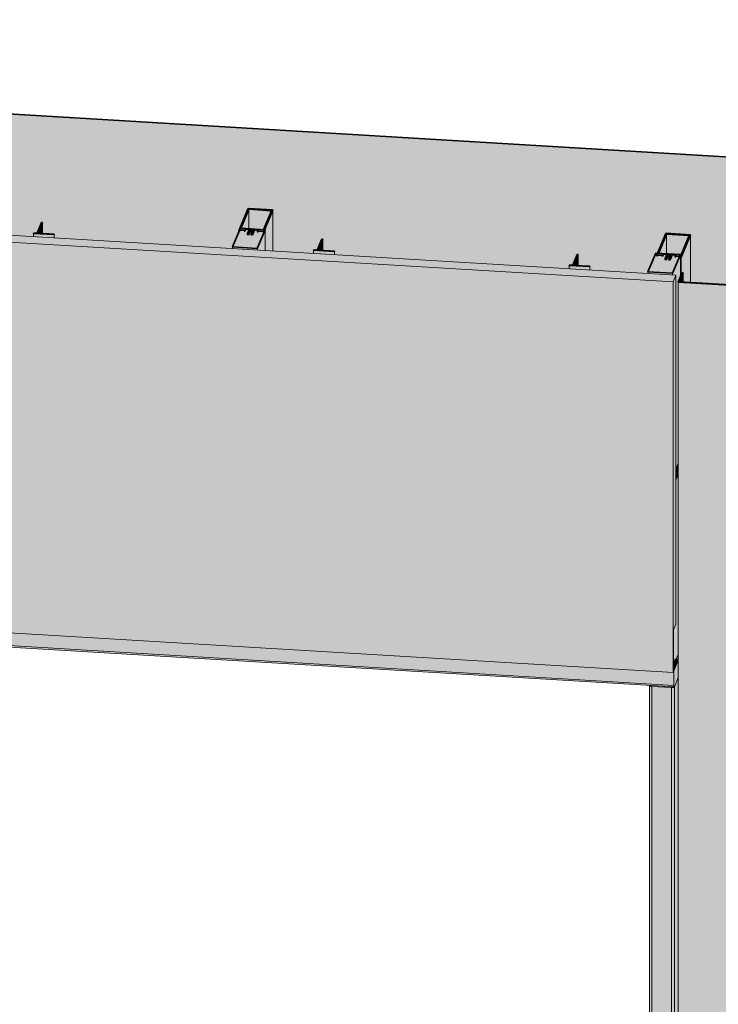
# Model space of a CAD drawing. Header units: millimetres. Extents: x -4452149 to -4396614, y -3148133 to 7538.
# Tile 8 of 22: x -4406331 to -4404935, y -3141348 to -3139382. Entities that reach past the tile are written whole.
import ezdxf

# ---------------------------------------------------------------- set-up
doc = ezdxf.new("R2010")
doc.units = ezdxf.units.MM
for name, color, linetype, lineweight in [('Импосты витража', 7, 'Continuous', 18), ('Обобщенные модели', 7, 'Continuous', 18), ('Панели витража', 7, 'Continuous', 18)]:
    doc.layers.add(name, color=color, linetype=linetype, lineweight=lineweight)

# ---------------------------------------------------------------- blocks, each defined once
blk = doc.blocks.new('Корп2_Кассета выпуклая - Корп2_Кассета выпуклая_Цвет DESIGN D2-21037052-Фрагмент 1_ Витраж 1 этаж')
at = {"layer": 'Обобщенные модели', "true_color": 0xf7fbf5}
for points in [[(-4550689.9, -3139937.4), (-4550298.3, -3139917.8), (-4550154.6, -3139910.6), (-4550161.2, -3139891.9), (-4550163.1, -3139892), (-4550156.8, -3139910), (-4550689.9, -3139936.7), (-4551221, -3139904.9), (-4551213.5, -3139887), (-4551215.6, -3139887), (-4551223.3, -3139905.6), (-4550779.3, -3139932.1)], [(-4551213.5, -3139905.4), (-4551213.5, -3139887), (-4551221, -3139904.9)], [(-4550689.9, -3142536.7), (-4550689.9, -3139937.4), (-4551223.3, -3139905.6), (-4551223.3, -3142504.8), (-4550728.5, -3142534.4)]]:
    blk.add_hatch(color=7, dxfattribs=at).paths.add_polyline_path(points)
at = {"layer": 'Обобщенные модели', "lineweight": 35}
for p, q in [((-4551215.5, -3139886.9), (-4551223.3, -3139905.6)), ((-4551221, -3139904.9), (-4551213.5, -3139887)), ((-4551213.5, -3139887), (-4551215.5, -3139886.9)), ((-4551223.3, -3139905.6), (-4550689.9, -3139937.4)), ((-4550689.9, -3139936.7), (-4551221, -3139904.9))]:
    blk.add_line(p, q, dxfattribs=at)
at = {"layer": 'Обобщенные модели'}
for p, q in [((-4551213.5, -3139887), (-4551213.5, -3139905.4)), ((-4551223.3, -3142504.8), (-4551223.3, -3139905.6))]:
    blk.add_line(p, q, dxfattribs=at)
blk = doc.blocks.new('Прямоугольный импост - 50х100-21030919-Фрагмент 1_ Витраж 1 этаж')
at = {"layer": 'Импосты витража', "true_color": 0x373f43}
for points in [[(-4552064.3, -3139838.5), (-4552048.6, -3139801.1), (-4552098, -3139798.1), (-4552113.6, -3139835.5), (-4552069.5, -3139838.1)], [(-4552048.6, -3139842.8), (-4552048.6, -3139801.1), (-4552064.3, -3139838.5), (-4552064.3, -3139841.9), (-4552051.8, -3139842.6)], [(-4552064.3, -3139841.9), (-4552064.3, -3139838.5), (-4552113.6, -3139835.5), (-4552113.6, -3139839), (-4552078.4, -3139841.1)]]:
    blk.add_hatch(color=149, dxfattribs=at).paths.add_polyline_path(points)
at = {"layer": 'Импосты витража', "lineweight": 35}
for p, q in [((-4552098, -3139798.1), (-4552113.6, -3139835.5)), ((-4552048.6, -3139801.1), (-4552098, -3139798.1)), ((-4552064.3, -3139838.5), (-4552048.6, -3139801.1)), ((-4552113.6, -3139835.5), (-4552064.3, -3139838.5))]:
    blk.add_line(p, q, dxfattribs=at)
at = {"layer": 'Импосты витража'}
for p, q in [((-4552048.6, -3139801.1), (-4552048.6, -3139842.8)), ((-4552113.6, -3139835.5), (-4552113.6, -3139839)), ((-4552064.3, -3139838.5), (-4552064.3, -3139841.9))]:
    blk.add_line(p, q, dxfattribs=at)
blk = doc.blocks.new('Прямоугольный импост - 50х100-21030907-Фрагмент 1_ Витраж 1 этаж')
at = {"layer": 'Импосты витража', "true_color": 0x373f43}
for points in [[(-4551234.5, -3139888), (-4551218.9, -3139850.7), (-4551268.5, -3139848), (-4551283.9, -3139885.1), (-4551235.2, -3139888)], [(-4551227.8, -3140278.5), (-4551223.3, -3140267.8), (-4551223, -3139904.8), (-4551220.6, -3139899), (-4551220.6, -3139854.7), (-4551234.5, -3139888), (-4551234.5, -3139891.5), (-4551227.8, -3139891.9), (-4551227.8, -3140278.4)], [(-4551234.5, -3139891.5), (-4551234.5, -3139888), (-4551283.9, -3139885.1), (-4551283.9, -3139888.5), (-4551268.5, -3139889.5)]]:
    blk.add_hatch(color=149, dxfattribs=at).paths.add_polyline_path(points)
at = {"layer": 'Импосты витража', "lineweight": 35}
for p, q in [((-4551268.3, -3139847.7), (-4551283.9, -3139885.1)), ((-4551218.9, -3139850.7), (-4551268.3, -3139847.7)), ((-4551234.5, -3139888), (-4551218.9, -3139850.7)), ((-4551283.9, -3139885.1), (-4551234.5, -3139888))]:
    blk.add_line(p, q, dxfattribs=at)
at = {"layer": 'Импосты витража'}
for p, q in [((-4551218.9, -3139850.7), (-4551218.9, -3139851.5)), ((-4551283.9, -3139888.5), (-4551283.9, -3139885.1)), ((-4551234.5, -3139891.5), (-4551234.5, -3139888)), ((-4551223.3, -3140267.8), (-4551227.8, -3140278.5))]:
    blk.add_line(p, q, dxfattribs=at)
blk = doc.blocks.new('Панель_Стеклопакет_Агрисовгаз - Панель_Стеклопакет_Агрисовгаз-21531942-Фрагмент 1_ Витраж 1 этаж')
at = {"layer": 'Панели витража'}
for p, q in [((-4552932.1, -3140612.6), (-4552932.1, -3142280.8)), ((-4552932.1, -3142280.8), (-4551280.4, -3142379.6))]:
    blk.add_line(p, q, dxfattribs=at)
at = {"layer": 'Панели витража', "color": 250, "true_color": 0x212527}
for p, q in [((-4552929, -3142273.4), (-4552929, -3140612.8)), ((-4552932.1, -3142280.8), (-4552929, -3142273.4)), ((-4551280.4, -3142371.9), (-4552929, -3142273.4))]:
    blk.add_line(p, q, dxfattribs=at)
blk = doc.blocks.new('Прямоугольный импост - 50х100-21531979-Фрагмент 1_ Витраж 1 этаж')
at = {"layer": 'Импосты витража', "true_color": 0x373f43}
for points in [[(-4551227.8, -3140301), (-4551223.3, -3140290.3), (-4551223.3, -3140279.6), (-4551227.8, -3140279.3), (-4551227.8, -3140294.7)], [(-4551232.6, -3140664.1), (-4551230.1, -3140658.7), (-4551227.4, -3140658.9), (-4551223.3, -3140649.2), (-4551223.3, -3140290.3), (-4551227.8, -3140301), (-4551228.3, -3140590.1), (-4551232.6, -3140600.4), (-4551232.6, -3140662.8)]]:
    blk.add_hatch(color=149, dxfattribs=at).paths.add_polyline_path(points)
at = {"layer": 'Импосты витража'}
for p, q in [((-4551227.8, -3140301), (-4551223.3, -3140290.3)), ((-4551223.3, -3140649.2), (-4551227.4, -3140658.9))]:
    blk.add_line(p, q, dxfattribs=at)
blk = doc.blocks.new('Прямоугольный импост - Ригель_90202-V15-Фрагмент 1_ Витраж 1 этаж')
at = {"layer": 'Импосты витража', "true_color": 0x373f43}
for points in [[(-4551231.8, -3140711.2), (-4551231.8, -3140681.8), (-4551233.2, -3140685.2), (-4552960.4, -3140582), (-4552960.4, -3140607.9), (-4551268.5, -3140709)], [(-4551231.4, -3140714.3), (-4551231.8, -3140712.3), (-4551231.8, -3140711.2), (-4552960.4, -3140607.9), (-4552960, -3140610.9), (-4551231.6, -3140714.2)], [(-4551231, -3140713.9), (-4551223.3, -3140695.5), (-4551223.9, -3140650.6), (-4551227.4, -3140658.9), (-4551223.9, -3140659.1), (-4551223.9, -3140662.8), (-4551231.8, -3140681.8), (-4551231.4, -3140712.6), (-4551231, -3140713.9)]]:
    blk.add_hatch(color=149, dxfattribs=at).paths.add_polyline_path(points)
at = {"layer": 'Импосты витража'}
for p, q in [((-4551231.8, -3140711.2), (-4552960.4, -3140607.9)), ((-4552959.9, -3140611), (-4551231.3, -3140714.3)), ((-4551223.3, -3140649.2), (-4551227.4, -3140658.9)), ((-4551231.8, -3140681.8), (-4551231.8, -3140711.2)), ((-4551231, -3140713.9), (-4551223.3, -3140695.5))]:
    blk.add_line(p, q, dxfattribs=at)
blk.add_polyline3d([(-4551231.8, -3140711.2, 0), (-4551231.8, -3140712.3, 0), (-4551231.7, -3140713.2, 0), (-4551231.6, -3140713.9, 0), (-4551231.4, -3140714.3, 0), (-4551231.2, -3140714.3, 0), (-4551231, -3140713.9, 0)], dxfattribs=at)
blk = doc.blocks.new('Прямоугольный импост - Ригель_90202-21531967-Фрагмент 1_ Витраж 1 этаж')
at = {"layer": 'Импосты витража', "true_color": 0x373f43}
for points in [[(-4551276.3, -3142388.6), (-4551276.3, -3140713.1), (-4551279.6, -3140712.3), (-4551280.4, -3140712.3), (-4551280.1, -3142387.4), (-4551278.6, -3142388.2), (-4551277.5, -3142388.5)], [(-4551235.4, -3140715.5), (-4551231, -3140713.9), (-4551231.4, -3140714.3), (-4551280.1, -3140711.6), (-4551276.3, -3140713.1), (-4551236.7, -3140715.5)], [(-4551236.7, -3142391), (-4551236.7, -3140715.5), (-4551276.3, -3140713.2), (-4551276.3, -3142388.6), (-4551263.1, -3142389.4)], [(-4551235.4, -3142391), (-4551231.7, -3142390.1), (-4551231, -3142389.4), (-4551231.6, -3140714.5), (-4551233, -3140715.2), (-4551236.7, -3140715.5), (-4551236.7, -3142391)], [(-4551231, -3142389.4), (-4551223.3, -3142371), (-4551223.9, -3140696.8), (-4551231, -3140714.3), (-4551231, -3142375.9)]]:
    blk.add_hatch(color=149, dxfattribs=at).paths.add_polyline_path(points)
at = {"layer": 'Импосты витража'}
for p, q in [((-4551280.5, -3140711.3), (-4551280.5, -3142386.8)), ((-4551276.3, -3140713.1), (-4551236.7, -3140715.5)), ((-4551276.3, -3142388.6), (-4551276.3, -3140713.1)), ((-4551231, -3140713.9), (-4551223.3, -3140695.5)), ((-4551231, -3140713.9), (-4551231, -3142389.4)), ((-4551236.7, -3142391), (-4551236.7, -3140715.5)), ((-4551223.3, -3142371), (-4551231, -3142389.4)), ((-4551236.7, -3142391), (-4551276.3, -3142388.6))]:
    blk.add_line(p, q, dxfattribs=at)
for points in [[(-4551280.5, -3140711.3, 0), (-4551280.4, -3140711.5, 0), (-4551280.1, -3140712, 0), (-4551279.5, -3140712.4, 0), (-4551278.6, -3140712.8, 0), (-4551277.5, -3140713, 0), (-4551276.3, -3140713.1, 0)], [(-4551236.7, -3140715.5, 0), (-4551235.4, -3140715.5, 0), (-4551234.2, -3140715.4, 0), (-4551233, -3140715.2, 0), (-4551232.1, -3140714.8, 0), (-4551231.4, -3140714.4, 0), (-4551231, -3140713.9, 0)], [(-4551276.3, -3142388.6, 0), (-4551277.5, -3142388.5, 0), (-4551278.6, -3142388.2, 0), (-4551279.5, -3142387.9, 0), (-4551280.1, -3142387.4, 0), (-4551280.4, -3142387, 0), (-4551280.5, -3142386.8, 0)], [(-4551231, -3142389.4, 0), (-4551231.4, -3142389.9, 0), (-4551232.1, -3142390.3, 0), (-4551233, -3142390.6, 0), (-4551234.2, -3142390.9, 0), (-4551235.4, -3142391, 0), (-4551236.7, -3142391, 0)]]:
    blk.add_polyline3d(points, dxfattribs=at)
blk = doc.blocks.new('HILTI_s_Композит_тип_Ко - Тип КоБ D2-21278119-Фрагмент 1_ Витраж 1 этаж')
at = {"layer": 'Обобщенные модели', "true_color": 0xf7fbf5}
for points in [[(-4551233.2, -3139905), (-4551227.8, -3139891.9), (-4553820.6, -3139736.9), (-4553826.1, -3139750), (-4551268.5, -3139902.9)], [(-4551233.2, -3140685.2), (-4551233.2, -3139905), (-4553826.1, -3139750.1), (-4553826.1, -3140530.3), (-4551268.5, -3140683.1)], [(-4551233.2, -3140685.2), (-4551223.9, -3140662.8), (-4551223.9, -3140659.1), (-4551232.6, -3140680), (-4551232.6, -3140600.4), (-4551227.8, -3140588.8), (-4551227.8, -3139891.9), (-4551233.2, -3139905), (-4551233.2, -3140680)], [(-4551232.6, -3140680), (-4551223.9, -3140659.1), (-4551230.4, -3140658.7), (-4551232.6, -3140664.7)]]:
    blk.add_hatch(color=7, dxfattribs=at).paths.add_polyline_path(points)
at = {"layer": 'Обобщенные модели'}
for p, q in [((-4553820.6, -3139736.9), (-4553826.1, -3139750)), ((-4553826.1, -3139750), (-4551233.2, -3139905)), ((-4553826.1, -3140530.3), (-4553826.1, -3139750)), ((-4551227.8, -3139891.9), (-4553820.6, -3139736.9)), ((-4551233.2, -3139905), (-4551227.8, -3139891.9)), ((-4551233.2, -3139905), (-4551233.2, -3140685.2)), ((-4551227.8, -3140588.8), (-4551227.8, -3139891.9)), ((-4553826.1, -3140530.3), (-4551233.2, -3140685.2)), ((-4551232.6, -3140600.4), (-4551227.8, -3140588.8)), ((-4551232.6, -3140680), (-4551232.6, -3140600.4)), ((-4551233.2, -3140685.2), (-4551223.9, -3140662.8)), ((-4551223.9, -3140659.1), (-4551232.6, -3140680)), ((-4551230.4, -3140658.7), (-4551223.9, -3140659.1)), ((-4551223.9, -3140662.8), (-4551223.9, -3140659.1))]:
    blk.add_line(p, q, dxfattribs=at)
blk = doc.blocks.new('HILTI_s_Профиль_MFT-T - Профиль MFT-Ta 60x42x1_8 6m-V39-Фрагмент 1_ Витраж 1 этаж')
at = {"layer": 'Обобщенные модели', "true_color": 0xf4f4f4}
h = blk.add_hatch(color=7, dxfattribs=at)
h.paths.add_polyline_path([(-4551432.3, -3139872.3), (-4551423.2, -3139850.5), (-4551425, -3139850.5), (-4551434.1, -3139872.2)])
h.paths.add_polyline_path([(-4551399.9, -3139874.9), (-4551399.9, -3139874.2), (-4551434.1, -3139872.3), (-4551441.4, -3139872.4), (-4551423.2, -3139873.5)])
h.paths.add_polyline_path([(-4551441.4, -3139872.4), (-4551434.1, -3139872.2), (-4551441.3, -3139872.3)])
for points in [[(-4551423.2, -3139872.8), (-4551423.2, -3139850.5), (-4551432.3, -3139872.3), (-4551429.8, -3139872.4)], [(-4551399.9, -3139881.6), (-4551399.9, -3139874.9), (-4551441.4, -3139872.4), (-4551441.4, -3139879.1)]]:
    blk.add_hatch(color=7, dxfattribs=at).paths.add_polyline_path(points)
at = {"layer": 'Обобщенные модели', "lineweight": 35}
for p, q in [((-4551425, -3139850.4), (-4551434.1, -3139872.2)), ((-4551432.3, -3139872.3), (-4551423.2, -3139850.5)), ((-4551423.2, -3139850.5), (-4551425, -3139850.4)), ((-4551441.1, -3139871.7), (-4551441.4, -3139872.4)), ((-4551441.4, -3139872.4), (-4551399.9, -3139874.9)), ((-4551434.1, -3139872.2), (-4551441.1, -3139871.7)), ((-4551399.6, -3139874.2), (-4551432.3, -3139872.3)), ((-4551399.9, -3139874.9), (-4551399.6, -3139874.2))]:
    blk.add_line(p, q, dxfattribs=at)
at = {"layer": 'Обобщенные модели'}
for p, q in [((-4551423.2, -3139872.8), (-4551423.2, -3139850.5)), ((-4551441.4, -3139879.1), (-4551441.4, -3139872.4)), ((-4551399.9, -3139874.9), (-4551399.9, -3139881.6)), ((-4551399.6, -3139881.6), (-4551399.6, -3139874.2))]:
    blk.add_line(p, q, dxfattribs=at)
blk = doc.blocks.new('HILTI_s_Профиль_MFT-T - Профиль MFT-Ta 60x42x1_8 6m-V41-Фрагмент 1_ Витраж 1 этаж')
at = {"layer": 'Обобщенные модели', "true_color": 0xf4f4f4}
h = blk.add_hatch(color=7, dxfattribs=at)
h.paths.add_polyline_path([(-4552502.5, -3139808.3), (-4552493.4, -3139786.6), (-4552495.2, -3139786.6), (-4552504.3, -3139808.2)])
h.paths.add_polyline_path([(-4552470.1, -3139810.9), (-4552470.1, -3139810.3), (-4552504.3, -3139808.4), (-4552511.6, -3139808.5), (-4552493.4, -3139809.6)])
h.paths.add_polyline_path([(-4552511.6, -3139808.5), (-4552504.3, -3139808.2), (-4552511.5, -3139808.3)])
for points in [[(-4552493.4, -3139808.9), (-4552493.4, -3139786.6), (-4552502.5, -3139808.3), (-4552500, -3139808.5)], [(-4552470.1, -3139817.6), (-4552470.1, -3139810.9), (-4552511.6, -3139808.5), (-4552511.6, -3139815.2)]]:
    blk.add_hatch(color=7, dxfattribs=at).paths.add_polyline_path(points)
at = {"layer": 'Обобщенные модели', "lineweight": 35}
for p, q in [((-4552495.2, -3139786.5), (-4552504.3, -3139808.2)), ((-4552502.5, -3139808.3), (-4552493.4, -3139786.6)), ((-4552493.4, -3139786.6), (-4552495.2, -3139786.5)), ((-4552511.3, -3139807.8), (-4552511.6, -3139808.5)), ((-4552511.6, -3139808.5), (-4552470.1, -3139810.9)), ((-4552504.3, -3139808.2), (-4552511.3, -3139807.8)), ((-4552469.8, -3139810.3), (-4552502.5, -3139808.3)), ((-4552470.1, -3139810.9), (-4552469.8, -3139810.3))]:
    blk.add_line(p, q, dxfattribs=at)
at = {"layer": 'Обобщенные модели'}
for p, q in [((-4552493.4, -3139808.9), (-4552493.4, -3139786.6)), ((-4552511.6, -3139815.2), (-4552511.6, -3139808.5)), ((-4552469.8, -3139817.7), (-4552469.8, -3139810.3)), ((-4552470.1, -3139810.9), (-4552470.1, -3139817.6))]:
    blk.add_line(p, q, dxfattribs=at)
blk = doc.blocks.new('HILTI_s_Профиль_MFT-T - Профиль MFT-Ta 60x42x1_8 6m-V42-Фрагмент 1_ Витраж 1 этаж')
at = {"layer": 'Обобщенные модели', "true_color": 0xf4f4f4}
h = blk.add_hatch(color=7, dxfattribs=at)
h.paths.add_polyline_path([(-4551942.7, -3139841.8), (-4551933.6, -3139820), (-4551935.5, -3139820), (-4551944.5, -3139841.7)])
h.paths.add_polyline_path([(-4551910.3, -3139844.4), (-4551910.3, -3139843.7), (-4551944.5, -3139841.8), (-4551951.8, -3139841.9), (-4551933.6, -3139843)])
h.paths.add_polyline_path([(-4551951.8, -3139841.9), (-4551944.5, -3139841.7), (-4551951.7, -3139841.8)])
for points in [[(-4551933.6, -3139842.3), (-4551933.6, -3139820), (-4551942.7, -3139841.8), (-4551940.2, -3139841.9)], [(-4551910.3, -3139851.1), (-4551910.3, -3139844.4), (-4551951.8, -3139841.9), (-4551951.8, -3139848.6), (-4551912.1, -3139851)]]:
    blk.add_hatch(color=7, dxfattribs=at).paths.add_polyline_path(points)
at = {"layer": 'Обобщенные модели', "lineweight": 35}
for p, q in [((-4551935.4, -3139819.9), (-4551944.5, -3139841.7)), ((-4551942.7, -3139841.8), (-4551933.6, -3139820)), ((-4551933.6, -3139820), (-4551935.4, -3139819.9)), ((-4551951.5, -3139841.2), (-4551951.8, -3139841.9)), ((-4551951.8, -3139841.9), (-4551910.3, -3139844.4)), ((-4551944.5, -3139841.7), (-4551951.5, -3139841.2)), ((-4551910, -3139843.7), (-4551942.7, -3139841.8)), ((-4551910.3, -3139844.4), (-4551910, -3139843.7))]:
    blk.add_line(p, q, dxfattribs=at)
at = {"layer": 'Обобщенные модели'}
for p, q in [((-4551933.6, -3139842.3), (-4551933.6, -3139820)), ((-4551951.8, -3139848.6), (-4551951.8, -3139841.9)), ((-4551910.3, -3139844.4), (-4551910.3, -3139851.1)), ((-4551910, -3139851.1), (-4551910, -3139843.7))]:
    blk.add_line(p, q, dxfattribs=at)
blk = doc.blocks.new('Витражная стойка - Витражная стойка-21455534-Фрагмент 1_ Витраж 1 этаж')
at = {"layer": 'Обобщенные модели', "true_color": 0xf4f4f4}
for points in [[(-4552100.2, -3139803.3), (-4552098, -3139798.1), (-4552096.9, -3139798.1), (-4552081.2, -3139760.4), (-4552035.9, -3139763.1), (-4552051.7, -3139800.9), (-4552049.6, -3139801), (-4552033.2, -3139761.8), (-4552034.1, -3139761.3), (-4552082.6, -3139758.8), (-4552101.2, -3139803.3)], [(-4552081.2, -3139799.1), (-4552081.5, -3139761.2), (-4552097, -3139798.2), (-4552085.6, -3139798.9)], [(-4552051.7, -3139800.9), (-4552035.9, -3139763.1), (-4552081.2, -3139760.4), (-4552081.2, -3139799.1), (-4552051.8, -3139800.9)], [(-4552033.2, -3139843.8), (-4552033.2, -3139761.8), (-4552049.6, -3139801), (-4552048.6, -3139801.1), (-4552048.6, -3139842.8), (-4552035.9, -3139843.6)], [(-4552101.2, -3139805.7), (-4552100.2, -3139803.3), (-4552101.2, -3139803.3)]]:
    blk.add_hatch(color=7, dxfattribs=at).paths.add_polyline_path(points)
at = {"layer": 'Обобщенные модели', "lineweight": 35}
for p, q in [((-4552082.6, -3139758.8), (-4552101.2, -3139803.3)), ((-4552097.2, -3139798.9), (-4552081.2, -3139760.4)), ((-4552081.5, -3139758.5), (-4552082.6, -3139758.8)), ((-4552034.1, -3139761.3), (-4552081.5, -3139758.5)), ((-4552081.2, -3139760.4), (-4552035.9, -3139763.1)), ((-4552035.9, -3139763.1), (-4552052, -3139801.6)), ((-4552051.8, -3139806.2), (-4552033.2, -3139761.8)), ((-4552033.2, -3139761.8), (-4552034.1, -3139761.3)), ((-4552101.2, -3139803.3), (-4552099.7, -3139803.4)), ((-4552099.7, -3139803.4), (-4552099.2, -3139802.1)), ((-4552099.2, -3139802.1), (-4552089.8, -3139802.6)), ((-4552052, -3139801.6), (-4552097.2, -3139798.9)), ((-4552089.8, -3139802.6), (-4552090.3, -3139803.9)), ((-4552090.3, -3139803.9), (-4552088.9, -3139804)), ((-4552088.9, -3139804), (-4552087.3, -3139800.3)), ((-4552087.3, -3139800.3), (-4552080.4, -3139800.7)), ((-4552080.4, -3139800.7), (-4552084.7, -3139811)), ((-4552081.7, -3139811.1), (-4552079.3, -3139805.3)), ((-4552079.6, -3139803.8), (-4552078.4, -3139800.8)), ((-4552072.7, -3139804.2), (-4552079.6, -3139803.8)), ((-4552079.3, -3139805.3), (-4552076.6, -3139804.9)), ((-4552078.4, -3139800.8), (-4552071.5, -3139801.2)), ((-4552074.3, -3139805.6), (-4552076.8, -3139811.4)), ((-4552076.6, -3139804.9), (-4552074.3, -3139805.6)), ((-4552073.8, -3139811.6), (-4552069.5, -3139801.3)), ((-4552071.5, -3139801.2), (-4552072.7, -3139804.2)), ((-4552069.5, -3139801.3), (-4552062.6, -3139801.8)), ((-4552062.6, -3139801.8), (-4552064.2, -3139805.5)), ((-4552064.2, -3139805.5), (-4552062.7, -3139805.6)), ((-4552062.7, -3139805.6), (-4552062.1, -3139804.3)), ((-4552062.1, -3139804.3), (-4552052.7, -3139804.8)), ((-4552052.7, -3139804.8), (-4552053.3, -3139806.1)), ((-4552053.3, -3139806.1), (-4552051.8, -3139806.2)), ((-4552084.7, -3139811), (-4552081.7, -3139811.1)), ((-4552076.8, -3139811.4), (-4552073.8, -3139811.6))]:
    blk.add_line(p, q, dxfattribs=at)
at = {"layer": 'Обобщенные модели'}
for p, q in [((-4552081.2, -3139799.1), (-4552081.2, -3139760.4)), ((-4552033.2, -3139761.8), (-4552033.2, -3139843.8)), ((-4552101.2, -3139805.7), (-4552101.2, -3139803.3))]:
    blk.add_line(p, q, dxfattribs=at)
blk = doc.blocks.new('Витражная стойка - Витражная стойка-V58-Фрагмент 1_ Витраж 1 этаж')
at = {"layer": 'Обобщенные модели', "true_color": 0xf4f4f4}
for points in [[(-4551223.3, -3140279.6), (-4551223.3, -3140278.6), (-4551227.8, -3140278.5), (-4551227.8, -3140279.3)], [(-4551223.3, -3140278.6), (-4551223.3, -3140275.3), (-4551226.6, -3140275.7), (-4551227.7, -3140278.4)], [(-4551223.3, -3140275.3), (-4551223.3, -3140267.8), (-4551226.4, -3140275.2), (-4551223.8, -3140275.3)], [(-4551235.2, -3140715.5), (-4551231.7, -3140714.6), (-4551233, -3140714.9), (-4551235.2, -3140715.5)]]:
    blk.add_hatch(color=7, dxfattribs=at).paths.add_polyline_path(points)
at = {"layer": 'Обобщенные модели'}
for p, q in [((-4551227.7, -3140278.4), (-4551223.3, -3140278.6)), ((-4551223.3, -3140275.3), (-4551226.4, -3140275.2))]:
    blk.add_line(p, q, dxfattribs=at)
blk = doc.blocks.new('Витражная стойка - Витражная стойка-V64-Фрагмент 1_ Витраж 1 этаж')
at = {"layer": 'Обобщенные модели', "true_color": 0xf4f4f4}
for points in [[(-4551217.5, -3139856.1), (-4551199, -3139811.6), (-4551199.8, -3139811.2), (-4551248.3, -3139808.7), (-4551264.7, -3139847.9), (-4551262.5, -3139847.7), (-4551246.9, -3139810.3), (-4551201.7, -3139813), (-4551217.7, -3139851.4), (-4551219.4, -3139851.9), (-4551220.6, -3139854.6), (-4551218.5, -3139854.7), (-4551218.5, -3139856), (-4551217.7, -3139856.1)], [(-4551217.7, -3139851.4), (-4551201.7, -3139813), (-4551246.9, -3139810.3), (-4551246.9, -3139849), (-4551218.9, -3139851.2), (-4551218.5, -3139851.4)], [(-4551246.9, -3139849), (-4551247.2, -3139811), (-4551262.7, -3139848.1), (-4551251.5, -3139848.7)], [(-4551199, -3139906.3), (-4551199, -3139811.6), (-4551217.5, -3139856.1), (-4551217.5, -3139891.7), (-4551215.5, -3139886.9), (-4551213.5, -3139887), (-4551213.5, -3139905.4), (-4551201.7, -3139906.1)], [(-4551220.6, -3139899), (-4551219, -3139895.3), (-4551219, -3139854.7), (-4551220.6, -3139854.7), (-4551220.6, -3139888)], [(-4551219, -3139895.3), (-4551217.5, -3139891.7), (-4551217.7, -3139856.1), (-4551219, -3139856), (-4551219, -3139888)]]:
    blk.add_hatch(color=7, dxfattribs=at).paths.add_polyline_path(points)
at = {"layer": 'Обобщенные модели', "lineweight": 35}
for p, q in [((-4551248.3, -3139808.7), (-4551266.9, -3139853.1)), ((-4551262.9, -3139848.7), (-4551246.9, -3139810.3)), ((-4551247.2, -3139808.3), (-4551248.3, -3139808.7)), ((-4551199.8, -3139811.2), (-4551247.2, -3139808.3)), ((-4551246.9, -3139810.3), (-4551201.7, -3139813)), ((-4551201.7, -3139813), (-4551217.7, -3139851.4)), ((-4551217.5, -3139856.1), (-4551199, -3139811.6)), ((-4551199, -3139811.6), (-4551199.8, -3139811.2)), ((-4551217.7, -3139851.4), (-4551262.9, -3139848.7)), ((-4551266.9, -3139853.1), (-4551265.4, -3139853.2)), ((-4551265.4, -3139853.2), (-4551264.9, -3139851.9)), ((-4551264.9, -3139851.9), (-4551255.5, -3139852.5)), ((-4551255.5, -3139852.5), (-4551256, -3139853.8)), ((-4551256, -3139853.8), (-4551254.6, -3139853.9)), ((-4551254.6, -3139853.9), (-4551253, -3139850.1)), ((-4551253, -3139850.1), (-4551246.1, -3139850.5)), ((-4551246.1, -3139850.5), (-4551250.4, -3139860.8)), ((-4551250.4, -3139860.8), (-4551247.4, -3139861)), ((-4551247.4, -3139861), (-4551245, -3139855.2)), ((-4551245.4, -3139853.7), (-4551244.1, -3139850.7)), ((-4551238.4, -3139854.1), (-4551245.4, -3139853.7)), ((-4551245, -3139855.2), (-4551242.3, -3139854.8)), ((-4551244.1, -3139850.7), (-4551237.2, -3139851.1)), ((-4551240.1, -3139855.5), (-4551242.5, -3139861.3)), ((-4551242.5, -3139861.3), (-4551239.5, -3139861.5)), ((-4551242.3, -3139854.8), (-4551240.1, -3139855.5)), ((-4551239.5, -3139861.5), (-4551235.2, -3139851.2)), ((-4551237.2, -3139851.1), (-4551238.4, -3139854.1)), ((-4551235.2, -3139851.2), (-4551228.3, -3139851.6)), ((-4551228.3, -3139851.6), (-4551229.9, -3139855.3)), ((-4551229.9, -3139855.3), (-4551228.4, -3139855.4)), ((-4551228.4, -3139855.4), (-4551227.8, -3139854.1)), ((-4551227.8, -3139854.1), (-4551218.5, -3139854.7)), ((-4551218.5, -3139854.7), (-4551219, -3139856)), ((-4551219, -3139856), (-4551217.5, -3139856.1))]:
    blk.add_line(p, q, dxfattribs=at)
at = {"layer": 'Обобщенные модели'}
for p, q in [((-4551246.9, -3139849), (-4551246.9, -3139810.3)), ((-4551199, -3139811.6), (-4551199, -3139906.3)), ((-4551219, -3139895.3), (-4551219, -3139856)), ((-4551217.5, -3139891.7), (-4551217.5, -3139856.1))]:
    blk.add_line(p, q, dxfattribs=at)

msp = doc.modelspace()

# ---------------------------------------------------------------- hatches: boundary and pattern name
at = {"layer": 'Обобщенные модели', "true_color": 0x7f7f7f}
h = msp.add_hatch(color=8, dxfattribs=at)
h.paths.add_polyline_path([(-4404481.6, -3139936.7), (-4404480.1, -3139936.6), (-4404480.1, -3139888.9), (-4404475.7, -3139755.1), (-4403811.8, -3139721.8), (-4409502.3, -3139381.7), (-4409598.2, -3139611.4), (-4408119.5, -3139537.3), (-4408119.5, -3139719.9), (-4407985.9, -3139727.8), (-4407985.9, -3139707.9), (-4407978.4, -3139707.3), (-4407969.5, -3139685.9), (-4407967.7, -3139686), (-4407967.7, -3139708.3), (-4407944.1, -3139709.7), (-4407944.1, -3139730.3), (-4407763.7, -3139741.1), (-4407763.7, -3139721.2), (-4407756.2, -3139720.5), (-4407747.3, -3139699.2), (-4407745.5, -3139699.3), (-4407745.5, -3139721.6), (-4407721.9, -3139723), (-4407721.9, -3139743.6), (-4407627.6, -3139749.2), (-4407612.3, -3139712.6), (-4407610.3, -3139712.7), (-4407610.3, -3139737), (-4407609.2, -3139736.6), (-4407609.2, -3139733.7), (-4407593.6, -3139696.3), (-4407589.9, -3139696.3), (-4407573.7, -3139657.3), (-4407571.4, -3139657), (-4407524.3, -3139660.2), (-4407524.3, -3139742.2), (-4407422.9, -3139748.3), (-4407422.9, -3139741.6), (-4407415.4, -3139740.9), (-4407406.5, -3139719.6), (-4407404.7, -3139719.7), (-4407404.7, -3139742), (-4407381.1, -3139743.4), (-4407381.1, -3139750.8), (-4406863.1, -3139781.7), (-4406863.1, -3139775), (-4406855.6, -3139774.3), (-4406846.7, -3139753), (-4406844.9, -3139753.1), (-4406844.9, -3139775.4), (-4406821.3, -3139776.8), (-4406821.3, -3139784.2), (-4406303.3, -3139815.2), (-4406303.3, -3139808.5), (-4406295.8, -3139807.8), (-4406286.9, -3139786.5), (-4406285.1, -3139786.6), (-4406285.1, -3139808.9), (-4406261.5, -3139810.3), (-4406261.5, -3139817.7), (-4405905.4, -3139838.5), (-4405905.4, -3139835.5), (-4405892.9, -3139805.7), (-4405892.4, -3139802.1), (-4405874.3, -3139758.8), (-4405872.9, -3139758.5), (-4405825, -3139761.8), (-4405825, -3139843.8), (-4405743.5, -3139848.6), (-4405743.5, -3139841.9), (-4405736, -3139841.2), (-4405727.1, -3139819.9), (-4405725.3, -3139820), (-4405725.3, -3139842.3), (-4405701.7, -3139843.7), (-4405701.7, -3139851.1), (-4405233.1, -3139879.1), (-4405233.1, -3139872.4), (-4405225.6, -3139871.7), (-4405216.7, -3139850.4), (-4405214.9, -3139850.5), (-4405214.9, -3139872.8), (-4405191.3, -3139874.2), (-4405191.3, -3139881.6), (-4405075.6, -3139888), (-4405075.6, -3139885.1), (-4405060, -3139847.7), (-4405056.4, -3139847.7), (-4405040.1, -3139808.7), (-4405037.8, -3139808.4), (-4404990.7, -3139811.6), (-4404990.7, -3139906.3), (-4404879.2, -3139912.9), (-4404879.2, -3139893), (-4404871.7, -3139892.3), (-4404862.8, -3139871), (-4404861, -3139871.1), (-4404861, -3139893.4), (-4404837.4, -3139894.8), (-4404837.4, -3139915.4), (-4404612.5, -3139928.9), (-4404612.5, -3139909), (-4404605, -3139908.3), (-4404596.1, -3139887), (-4404594.3, -3139887.1), (-4404594.3, -3139909.3), (-4404570.7, -3139910.8), (-4404570.7, -3139931.4), (-4404481.6, -3139936.7)])
h.paths.add_polyline_path([(-4404612.5, -3139909), (-4404612.2, -3139908.3), (-4404608.3, -3139908.8)])
h.paths.add_polyline_path([(-4404879.2, -3139893), (-4404878.9, -3139892.3), (-4404874.9, -3139892.9)])
h.paths.add_polyline_path([(-4405233.1, -3139872.4), (-4405232.8, -3139871.7), (-4405228.9, -3139872.3)])
h.paths.add_polyline_path([(-4405743.5, -3139841.9), (-4405743.2, -3139841.2), (-4405739.3, -3139841.8)])
h.paths.add_polyline_path([(-4406303.3, -3139808.5), (-4406303, -3139807.8), (-4406299.1, -3139808.3)])
h.paths.add_polyline_path([(-4406863.1, -3139775), (-4406862.8, -3139774.3), (-4406860.1, -3139774.9)])
h.paths.add_polyline_path([(-4407422.9, -3139741.6), (-4407422.6, -3139740.9), (-4407418.6, -3139741.4)])
h.paths.add_polyline_path([(-4407763.7, -3139721.2), (-4407763.4, -3139720.5), (-4407759.4, -3139721.1)])
h.paths.add_polyline_path([(-4407985.9, -3139707.9), (-4407985.6, -3139707.3), (-4407981.7, -3139707.8)])

# ---------------------------------------------------------------- linework, layer by layer
at = {"layer": 'Обобщенные модели', "lineweight": 35}
msp.add_line((-4409502.3, -3139381.7), (-4403811.8, -3139721.8), dxfattribs=at)

# ---------------------------------------------------------------- block references
at = {"layer": 'Импосты витража'}
for name in ['Прямоугольный импост - 50х100-21030919-Фрагмент 1_ Витраж 1 этаж', 'Прямоугольный импост - 50х100-21030907-Фрагмент 1_ Витраж 1 этаж', 'Прямоугольный импост - 50х100-21531979-Фрагмент 1_ Витраж 1 этаж', 'Прямоугольный импост - Ригель_90202-V15-Фрагмент 1_ Витраж 1 этаж', 'Прямоугольный импост - Ригель_90202-21531967-Фрагмент 1_ Витраж 1 этаж']:
    msp.add_blockref(name, (146208.3, 0), dxfattribs=at)
at = {"layer": 'Обобщенные модели'}
for name in ['HILTI_s_Композит_тип_Ко - Тип КоБ D2-21278119-Фрагмент 1_ Витраж 1 этаж', 'Витражная стойка - Витражная стойка-21455534-Фрагмент 1_ Витраж 1 этаж', 'HILTI_s_Профиль_MFT-T - Профиль MFT-Ta 60x42x1_8 6m-V41-Фрагмент 1_ Витраж 1 этаж', 'Витражная стойка - Витражная стойка-V64-Фрагмент 1_ Витраж 1 этаж', 'HILTI_s_Профиль_MFT-T - Профиль MFT-Ta 60x42x1_8 6m-V42-Фрагмент 1_ Витраж 1 этаж', 'HILTI_s_Профиль_MFT-T - Профиль MFT-Ta 60x42x1_8 6m-V39-Фрагмент 1_ Витраж 1 этаж', 'Корп2_Кассета выпуклая - Корп2_Кассета выпуклая_Цвет DESIGN D2-21037052-Фрагмент 1_ Витраж 1 этаж', 'Витражная стойка - Витражная стойка-V58-Фрагмент 1_ Витраж 1 этаж']:
    msp.add_blockref(name, (146208.3, 0), dxfattribs=at)
at = {"layer": 'Панели витража', "color": 250, "true_color": 0x212527}
msp.add_blockref('Панель_Стеклопакет_Агрисовгаз - Панель_Стеклопакет_Агрисовгаз-21531942-Фрагмент 1_ Витраж 1 этаж', (146208.3, 0), dxfattribs=at)

doc.saveas('drawing.dxf')
